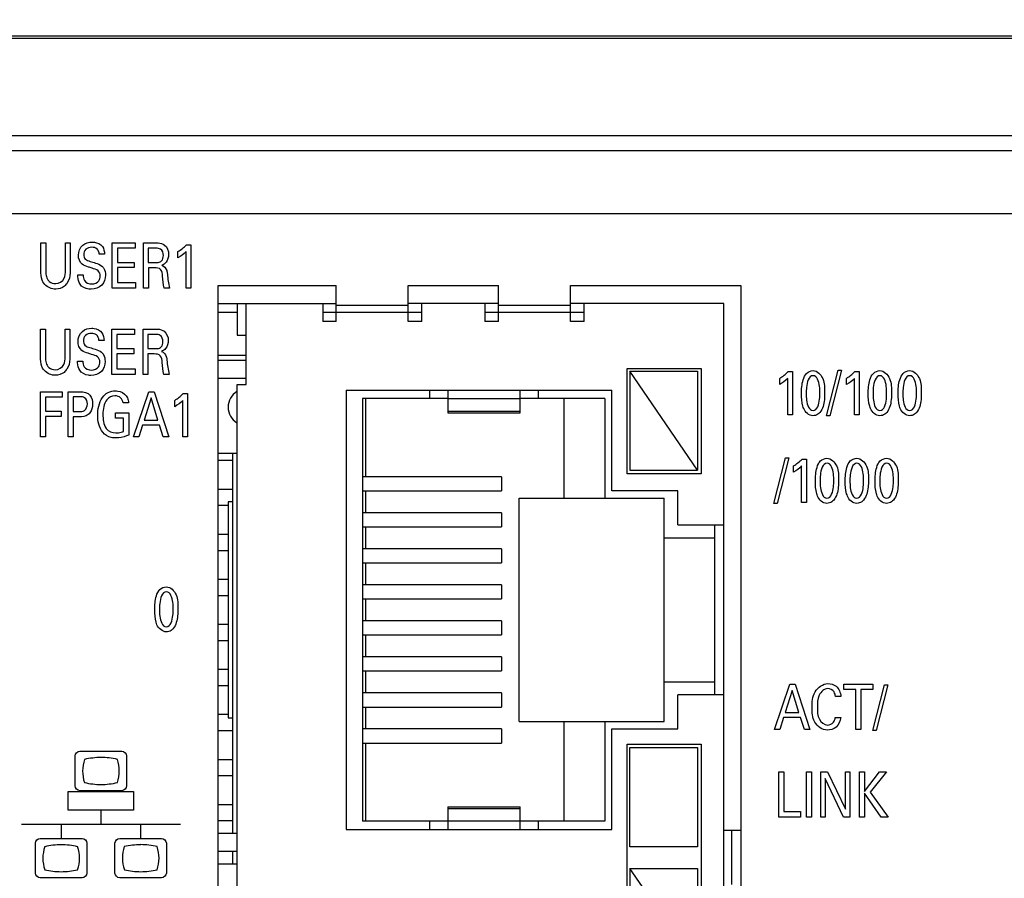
# Model space of a CAD drawing. Header units: inches. Extents: x 0 to 34, y 0 to 22.
# Tile 88 of 111: x 15.7 to 16.8, y 18.9 to 19.9. Entities that reach past the tile are written whole.
import ezdxf

# ---------------------------------------------------------------- set-up
doc = ezdxf.new("R2010")
doc.units = ezdxf.units.IN
doc.header["$LTSCALE"] = 1.87
doc.header["$MEASUREMENT"] = 0
doc.layers.get('0').update_dxf_attribs({"linetype": 'CONTINUOUS'})
doc.layers.add('ARTWORK', color=7, linetype='CONTINUOUS')
doc.layers.add('DETAIL', color=7, linetype='CONTINUOUS')
doc.styles.get("Standard").update_dxf_attribs({"font": 'txt', "width": 0.8})
doc.dimstyles.get("Standard").update_dxf_attribs({"dimtxt": 0.125, "dimasz": 0.18, "dimexe": 0.125, "dimexo": 0.0625, "dimgap": 0.09, "dimtad": 0, "dimtih": 1, "dimtoh": 1, "dimdec": 3, "dimzin": 4, "dimdsep": 46, "dimtxsty": 'STANDARD', "dimblk": '_FILLED', "dimblk1": '_FILLED', "dimblk2": '_FILLED', "dimcen": 0.09, "dimadec": 0, "dimazin": 0, "dimtol": 1, "dimtp": 0.01, "dimtm": 0.01, "dimtfac": 1, "dimtdec": 3, "dimtofl": 0, "dimtmove": 0, "dimatfit": 3, "dimldrblk": '_FILLED', "dimfxl": 1, "dimtolj": 1, "dimtzin": 4, "dimarcsym": 0})

# ---------------------------------------------------------------- blocks, each defined once
blk = doc.blocks.new('_FILLED')
at = {"color": 0, "linetype": 'BYBLOCK'}
blk.add_solid([(0, 0), (-1, 0.1736), (-1, -0.1736)], dxfattribs=at)

msp = doc.modelspace()

# ---------------------------------------------------------------- linework, layer by layer
at = {"color": 7, "linetype": 'CONTINUOUS'}
for p, q in [((14.8066, 19.8808), (17.6667, 19.8808)), ((14.8108, 19.8782), (17.6408, 19.8782)), ((14.8108, 19.7702), (17.6408, 19.7702)), ((16.0319, 19.5637), (16.0319, 19.6037)), ((16.1119, 19.5637), (16.1119, 19.6037)), ((16.2119, 19.5637), (16.2119, 19.6037)), ((16.2919, 19.5637), (16.2919, 19.6037)), ((15.9008, 19.5837), (16.0319, 19.5837)), ((15.9219, 19.5837), (15.9219, 19.5487)), ((15.9319, 19.4937), (15.9319, 19.5837)), ((16.0169, 19.5837), (16.0169, 19.5637)), ((16.1119, 19.5817), (16.0319, 19.5817)), ((16.2119, 19.5837), (16.1119, 19.5837)), ((16.1269, 19.5637), (16.1269, 19.5837)), ((16.1969, 19.5837), (16.1969, 19.5637)), ((16.2919, 19.5817), (16.2119, 19.5817)), ((16.4619, 19.5837), (16.2919, 19.5837)), ((16.3069, 19.5637), (16.3069, 19.5837)), ((16.4619, 18.3537), (16.4619, 19.5837)), ((15.9219, 19.5737), (15.9008, 19.5737)), ((16.1269, 19.5737), (16.0169, 19.5737)), ((16.3069, 19.5737), (16.1969, 19.5737)), ((16.0319, 19.5637), (16.0169, 19.5637)), ((16.1269, 19.5637), (16.1119, 19.5637)), ((16.2119, 19.5637), (16.1969, 19.5637)), ((16.3069, 19.5637), (16.2919, 19.5637)), ((15.9219, 19.5487), (15.9319, 19.5487)), ((15.9008, 19.5264), (15.9319, 19.5264)), ((15.9008, 19.5207), (15.9319, 19.5207)), ((16.3549, 19.3947), (16.3549, 19.5117)), ((16.3549, 19.5117), (16.4369, 19.5117)), ((16.3579, 19.5087), (16.3579, 19.3987)), ((16.4329, 19.3987), (16.3579, 19.5087)), ((16.3579, 19.5087), (16.4329, 19.5087)), ((16.4329, 19.5087), (16.4329, 19.3987)), ((16.4369, 19.5117), (16.4369, 19.3947)), ((15.9008, 19.5007), (15.9319, 19.5007)), ((15.9219, 18.4437), (15.9219, 19.4937)), ((15.9219, 19.4937), (15.9319, 19.4937)), ((16.0429, 19.4877), (16.0429, 18.9997)), ((16.0429, 19.4877), (16.3379, 19.4877)), ((16.1359, 19.4782), (16.1359, 19.4877)), ((16.1559, 19.4877), (16.1559, 19.4624)), ((16.2359, 19.4624), (16.2359, 19.4877)), ((16.2559, 19.4877), (16.2559, 19.4782)), ((16.3379, 19.3757), (16.3379, 19.4877)), ((16.0609, 19.4782), (16.0609, 19.0092)), ((16.1559, 19.4782), (16.0609, 19.4782)), ((16.0649, 19.3915), (16.0649, 19.4782)), ((16.2359, 19.4779), (16.1559, 19.4779)), ((16.3299, 19.4782), (16.2359, 19.4782)), ((16.2849, 19.3677), (16.2849, 19.4782)), ((16.3299, 19.4782), (16.3299, 19.3677)), ((16.1559, 19.4644), (16.2359, 19.4644)), ((16.1559, 19.4624), (16.2359, 19.4624)), ((15.9219, 19.4174), (15.9008, 19.4174)), ((15.9169, 19.4174), (15.9169, 18.9957)), ((15.9008, 19.4097), (15.9169, 19.4097)), ((16.4369, 19.3947), (16.3549, 19.3947)), ((16.3579, 19.3987), (16.4329, 19.3987)), ((16.2152, 19.3915), (16.0609, 19.3915)), ((16.2152, 19.3915), (16.2152, 19.3758)), ((15.9008, 19.3777), (15.9169, 19.3777)), ((16.0609, 19.3758), (16.2152, 19.3758)), ((16.0649, 19.3515), (16.0649, 19.3758)), ((16.4109, 19.3757), (16.3379, 19.3757)), ((16.4109, 19.3382), (16.4109, 19.3757)), ((15.9119, 19.3637), (15.9119, 19.1237)), ((15.9169, 19.3637), (15.9119, 19.3637)), ((16.2349, 19.1197), (16.2349, 19.3677)), ((16.2349, 19.3677), (16.3959, 19.3677)), ((16.3959, 19.1197), (16.3959, 19.3677)), ((15.9008, 19.3597), (15.9119, 19.3597)), ((16.2152, 19.3515), (16.0609, 19.3515)), ((16.2152, 19.3515), (16.2152, 19.3358)), ((16.0609, 19.3358), (16.2152, 19.3358)), ((16.0649, 19.3115), (16.0649, 19.3358)), ((16.4109, 19.3382), (16.4619, 19.3382)), ((16.4519, 19.1492), (16.4519, 19.3382)), ((15.9008, 19.3277), (15.9119, 19.3277)), ((16.3959, 19.3237), (16.4519, 19.3237)), ((15.9008, 19.3097), (15.9119, 19.3097)), ((16.2152, 19.3115), (16.0609, 19.3115)), ((16.2152, 19.3115), (16.2152, 19.2958)), ((16.0609, 19.2958), (16.2152, 19.2958)), ((16.0649, 19.2715), (16.0649, 19.2958)), ((15.9008, 19.2777), (15.9119, 19.2777)), ((16.2152, 19.2715), (16.0609, 19.2715)), ((16.2152, 19.2715), (16.2152, 19.2558)), ((15.9008, 19.2597), (15.9119, 19.2597)), ((16.0609, 19.2558), (16.2152, 19.2558)), ((16.0649, 19.2315), (16.0649, 19.2558)), ((16.2152, 19.2315), (16.0609, 19.2315)), ((16.2152, 19.2315), (16.2152, 19.2158)), ((15.9008, 19.2277), (15.9119, 19.2277)), ((15.9008, 19.2097), (15.9119, 19.2097)), ((16.0609, 19.2158), (16.2152, 19.2158)), ((16.0649, 19.1915), (16.0649, 19.2158)), ((16.2152, 19.1915), (16.0609, 19.1915)), ((16.2152, 19.1915), (16.2152, 19.1758)), ((15.9008, 19.1777), (15.9119, 19.1777)), ((16.0609, 19.1758), (16.2152, 19.1758)), ((16.0649, 19.1515), (16.0649, 19.1758)), ((15.9008, 19.1597), (15.9119, 19.1597)), ((16.3959, 19.1637), (16.4519, 19.1637)), ((16.2152, 19.1515), (16.0609, 19.1515)), ((16.2152, 19.1515), (16.2152, 19.1358)), ((16.4109, 19.1117), (16.4109, 19.1492)), ((16.4619, 19.1492), (16.4109, 19.1492)), ((16.0609, 19.1358), (16.2152, 19.1358)), ((16.0649, 19.1115), (16.0649, 19.1358)), ((15.9008, 19.1277), (15.9119, 19.1277)), ((15.9119, 19.1237), (15.9169, 19.1237)), ((16.2152, 19.1115), (16.0609, 19.1115)), ((16.2152, 19.1115), (16.2152, 19.0958)), ((16.2349, 19.1197), (16.3959, 19.1197)), ((16.2849, 19.0092), (16.2849, 19.1197)), ((16.3299, 19.1197), (16.3299, 19.0092)), ((16.3379, 18.9997), (16.3379, 19.1117)), ((16.3379, 19.1117), (16.4109, 19.1117)), ((15.9008, 19.1097), (15.9169, 19.1097)), ((16.0609, 19.0958), (16.2152, 19.0958)), ((16.0649, 19.0092), (16.0649, 19.0958)), ((16.3549, 18.8427), (16.3549, 19.0947)), ((16.3549, 19.0947), (16.4369, 19.0947)), ((16.3579, 18.9807), (16.3579, 19.0907)), ((16.3579, 19.0907), (16.4329, 19.0907)), ((16.4329, 19.0907), (16.4329, 18.9807)), ((16.4369, 19.0947), (16.4369, 18.8427)), ((15.9008, 19.0777), (15.9169, 19.0777)), ((15.9008, 19.0597), (15.9169, 19.0597)), ((15.9008, 19.0277), (15.9169, 19.0277)), ((16.1559, 19.0249), (16.1559, 18.9997)), ((16.1559, 19.0249), (16.2359, 19.0249)), ((16.2359, 18.9997), (16.2359, 19.0249)), ((16.2359, 19.0229), (16.1559, 19.0229)), ((15.9008, 19.0097), (15.9169, 19.0097)), ((16.1559, 19.0092), (16.0609, 19.0092)), ((16.1359, 18.9997), (16.1359, 19.0092)), ((16.1559, 19.0095), (16.2359, 19.0095)), ((16.3299, 19.0092), (16.2359, 19.0092)), ((16.2559, 19.0092), (16.2559, 18.9997)), ((15.9008, 18.9957), (15.9219, 18.9957)), ((16.0429, 18.9997), (16.3379, 18.9997)), ((16.4808, 18.9987), (16.4619, 18.9987)), ((16.4707, 18.9987), (16.4707, 18.9387)), ((16.4329, 18.9807), (16.3579, 18.9807)), ((15.9008, 18.9757), (15.9219, 18.9757)), ((15.9169, 18.9757), (15.9169, 18.9617)), ((15.9008, 18.9617), (15.9219, 18.9617)), ((16.3579, 18.9567), (16.3579, 18.8467)), ((16.4329, 18.8467), (16.3579, 18.9567)), ((16.3579, 18.9567), (16.4329, 18.9567)), ((16.4329, 18.9567), (16.4329, 18.8467))]:
    msp.add_line(p, q, dxfattribs=at)
at = {"color": 3, "linetype": 'CONTINUOUS'}
for p, q in [((14.5722, 19.7537), (17.6228, 19.7537)), ((14.5022, 19.6837), (17.6928, 19.6837)), ((15.9008, 18.3337), (15.9008, 19.6037)), ((15.9008, 19.6037), (16.0319, 19.6037)), ((16.1119, 19.6037), (16.2119, 19.6037)), ((16.2919, 19.6037), (16.4808, 19.6037)), ((16.4808, 19.6037), (16.4808, 18.3337))]:
    msp.add_line(p, q, dxfattribs=at)
at = {"color": 7, "linetype": 'CONTINUOUS'}
msp.add_arc((15.9319, 19.4687), 0.02, 120.3947, 239.6176, dxfattribs=at)
at = {"layer": 'ARTWORK', "color": 40, "linetype": 'CONTINUOUS'}
for p, q in [((15.7041, 19.6204), (15.7041, 19.651)), ((15.7041, 19.651), (15.7096, 19.651)), ((15.7096, 19.651), (15.7096, 19.6199)), ((15.7314, 19.6202), (15.7314, 19.651)), ((15.7314, 19.651), (15.7368, 19.651)), ((15.7368, 19.651), (15.7368, 19.62)), ((15.7834, 19.6008), (15.7834, 19.651)), ((15.7834, 19.651), (15.8086, 19.651)), ((15.8086, 19.651), (15.8086, 19.645)), ((15.8179, 19.6008), (15.8179, 19.651)), ((15.8179, 19.651), (15.8322, 19.651)), ((15.8656, 19.6489), (15.8706, 19.6489)), ((15.8706, 19.6489), (15.8706, 19.6008)), ((15.7748, 19.6384), (15.769, 19.6384)), ((15.789, 19.645), (15.789, 19.6294)), ((15.8086, 19.645), (15.789, 19.645)), ((15.8233, 19.6451), (15.8233, 19.6293)), ((15.8321, 19.6451), (15.8233, 19.6451)), ((15.8563, 19.6343), (15.8563, 19.6413)), ((15.8652, 19.6008), (15.8652, 19.6413)), ((15.789, 19.6294), (15.8076, 19.6294)), ((15.8076, 19.6294), (15.8076, 19.6236)), ((15.8233, 19.6293), (15.8321, 19.6293)), ((15.7453, 19.6154), (15.751, 19.6154)), ((15.789, 19.6236), (15.789, 19.6069)), ((15.8076, 19.6236), (15.789, 19.6236)), ((15.8234, 19.6234), (15.8234, 19.6008)), ((15.8304, 19.6234), (15.8234, 19.6234)), ((15.789, 19.6069), (15.809, 19.6069)), ((15.809, 19.6069), (15.809, 19.6008)), ((15.809, 19.6008), (15.7834, 19.6008)), ((15.8234, 19.6008), (15.8179, 19.6008)), ((15.847, 19.6008), (15.841, 19.6008)), ((15.8706, 19.6008), (15.8652, 19.6008)), ((15.7037, 19.5247), (15.7037, 19.5553)), ((15.7037, 19.5553), (15.7092, 19.5553)), ((15.7092, 19.5553), (15.7092, 19.5242)), ((15.731, 19.5245), (15.731, 19.5553)), ((15.731, 19.5553), (15.7364, 19.5553)), ((15.7364, 19.5553), (15.7364, 19.5243)), ((15.783, 19.5051), (15.783, 19.5553)), ((15.783, 19.5553), (15.8081, 19.5553)), ((15.7885, 19.5494), (15.7885, 19.5337)), ((15.8081, 19.5494), (15.7885, 19.5494)), ((15.8081, 19.5553), (15.8081, 19.5494)), ((15.8175, 19.5051), (15.8175, 19.5553)), ((15.8175, 19.5553), (15.8318, 19.5553)), ((15.8229, 19.5494), (15.8229, 19.5337)), ((15.8317, 19.5494), (15.8229, 19.5494)), ((15.7744, 19.5428), (15.7686, 19.5428)), ((15.7885, 19.5337), (15.8072, 19.5337)), ((15.7885, 19.5279), (15.7885, 19.5112)), ((15.8072, 19.5279), (15.7885, 19.5279)), ((15.8072, 19.5337), (15.8072, 19.5279)), ((15.8229, 19.5337), (15.8317, 19.5337)), ((15.823, 19.5277), (15.823, 19.5051)), ((15.83, 19.5277), (15.823, 19.5277)), ((15.7448, 19.5198), (15.7506, 19.5198)), ((15.8086, 19.5051), (15.783, 19.5051)), ((15.7885, 19.5112), (15.8086, 19.5112)), ((15.8086, 19.5112), (15.8086, 19.5051)), ((15.823, 19.5051), (15.8175, 19.5051)), ((15.8465, 19.5051), (15.8406, 19.5051)), ((16.5333, 19.5082), (16.5383, 19.5082)), ((16.5383, 19.5082), (16.5383, 19.4601)), ((16.5761, 19.459), (16.5891, 19.5096)), ((16.5927, 19.5096), (16.5798, 19.459)), ((16.5891, 19.5096), (16.5927, 19.5096)), ((16.6075, 19.5082), (16.6124, 19.5082)), ((16.6124, 19.5082), (16.6124, 19.4601)), ((16.524, 19.4937), (16.524, 19.5006)), ((16.5329, 19.4601), (16.5329, 19.5006)), ((16.5982, 19.4937), (16.5982, 19.5006)), ((16.6071, 19.4601), (16.6071, 19.5006)), ((15.7038, 19.4356), (15.7038, 19.4858)), ((15.7038, 19.4858), (15.7276, 19.4858)), ((15.7276, 19.4858), (15.7276, 19.4799)), ((15.7343, 19.4356), (15.7343, 19.4858)), ((15.7343, 19.4858), (15.7477, 19.4858)), ((15.8071, 19.4356), (15.8239, 19.4858)), ((15.8239, 19.4858), (15.8299, 19.4858)), ((15.8299, 19.4858), (15.8461, 19.4356)), ((15.8621, 19.4837), (15.867, 19.4837)), ((15.867, 19.4837), (15.867, 19.4356)), ((15.7094, 19.4799), (15.7094, 19.4643)), ((15.7276, 19.4799), (15.7094, 19.4799)), ((15.7398, 19.4802), (15.7398, 19.4638)), ((15.7476, 19.4802), (15.7398, 19.4802)), ((15.8014, 19.4733), (15.7954, 19.4733)), ((15.8267, 19.479), (15.8189, 19.4543)), ((15.834, 19.4543), (15.8267, 19.479)), ((15.8528, 19.4692), (15.8528, 19.4762)), ((15.8617, 19.4356), (15.8617, 19.4762)), ((15.7094, 19.4643), (15.7266, 19.4643)), ((15.7266, 19.4643), (15.7266, 19.4584)), ((15.7398, 19.4638), (15.7464, 19.4638)), ((15.7869, 19.4566), (15.7869, 19.4623)), ((15.7869, 19.4623), (15.8016, 19.4623)), ((15.8016, 19.4623), (15.8016, 19.4376)), ((15.7094, 19.4584), (15.7094, 19.4356)), ((15.7266, 19.4584), (15.7094, 19.4584)), ((15.7398, 19.458), (15.7398, 19.4356)), ((15.7463, 19.458), (15.7398, 19.458)), ((15.796, 19.4566), (15.7869, 19.4566)), ((15.796, 19.4417), (15.796, 19.4566)), ((15.8189, 19.4543), (15.834, 19.4543)), ((16.5383, 19.4601), (16.5329, 19.4601)), ((16.5798, 19.459), (16.5761, 19.459)), ((16.6124, 19.4601), (16.6071, 19.4601)), ((15.8171, 19.4487), (15.8128, 19.4356)), ((15.8357, 19.4487), (15.8171, 19.4487)), ((15.84, 19.4356), (15.8357, 19.4487)), ((15.7094, 19.4356), (15.7038, 19.4356)), ((15.7398, 19.4356), (15.7343, 19.4356)), ((15.8128, 19.4356), (15.8071, 19.4356)), ((15.8461, 19.4356), (15.84, 19.4356)), ((15.867, 19.4356), (15.8617, 19.4356)), ((16.5174, 19.3618), (16.5304, 19.4124)), ((16.534, 19.4124), (16.5211, 19.3618)), ((16.5304, 19.4124), (16.534, 19.4124)), ((16.5488, 19.411), (16.5537, 19.411)), ((16.5537, 19.411), (16.5537, 19.3629)), ((16.5394, 19.3964), (16.5394, 19.4034)), ((16.5484, 19.3629), (16.5484, 19.4034)), ((16.5537, 19.3629), (16.5484, 19.3629)), ((16.5211, 19.3618), (16.5174, 19.3618)), ((16.5184, 19.1109), (16.5353, 19.1611)), ((16.538, 19.1542), (16.5302, 19.1296)), ((16.5353, 19.1611), (16.5412, 19.1611)), ((16.5454, 19.1296), (16.538, 19.1542)), ((16.5412, 19.1611), (16.5574, 19.1109)), ((16.5951, 19.1552), (16.5951, 19.1611)), ((16.5951, 19.1611), (16.6275, 19.1611)), ((16.6085, 19.1552), (16.5951, 19.1552)), ((16.6085, 19.1109), (16.6085, 19.1552)), ((16.614, 19.1552), (16.614, 19.1109)), ((16.6275, 19.1552), (16.614, 19.1552)), ((16.6274, 19.1098), (16.6404, 19.1604)), ((16.6275, 19.1611), (16.6275, 19.1552)), ((16.644, 19.1604), (16.6311, 19.1098)), ((16.6404, 19.1604), (16.644, 19.1604)), ((16.5919, 19.1475), (16.5859, 19.1475)), ((16.5284, 19.124), (16.5241, 19.1109)), ((16.547, 19.124), (16.5284, 19.124)), ((16.5302, 19.1296), (16.5454, 19.1296)), ((16.5514, 19.1109), (16.547, 19.124)), ((16.5857, 19.1241), (16.5918, 19.1241)), ((16.5241, 19.1109), (16.5184, 19.1109)), ((16.5574, 19.1109), (16.5514, 19.1109)), ((16.614, 19.1109), (16.6085, 19.1109)), ((16.6311, 19.1098), (16.6274, 19.1098)), ((15.7421, 19.0482), (15.7421, 19.0815)), ((15.7474, 19.0868), (15.794, 19.0868)), ((15.7993, 19.0815), (15.7993, 19.0482)), ((16.523, 19.0137), (16.523, 19.0639)), ((16.523, 19.0639), (16.5285, 19.0639)), ((16.5285, 19.0639), (16.5285, 19.0198)), ((16.5537, 19.0137), (16.5537, 19.0639)), ((16.5537, 19.0639), (16.5592, 19.0639)), ((16.5592, 19.0639), (16.5592, 19.0137)), ((16.5695, 19.0137), (16.5695, 19.0639)), ((16.5695, 19.0639), (16.5772, 19.0639)), ((16.5745, 19.0563), (16.5745, 19.0137)), ((16.5949, 19.0137), (16.5745, 19.0563)), ((16.5772, 19.0639), (16.5969, 19.0223)), ((16.5969, 19.0223), (16.5969, 19.0639)), ((16.5969, 19.0639), (16.602, 19.0639)), ((16.602, 19.0639), (16.602, 19.0137)), ((16.6126, 19.0137), (16.6126, 19.0639)), ((16.6126, 19.0639), (16.6181, 19.0639)), ((16.6181, 19.0419), (16.6348, 19.0639)), ((16.6181, 19.0639), (16.6181, 19.0419)), ((16.6424, 19.0639), (16.6245, 19.0414)), ((16.6348, 19.0639), (16.6424, 19.0639)), ((15.7344, 19.0212), (15.7344, 19.0419)), ((15.7344, 19.0419), (15.807, 19.0419)), ((15.794, 19.0429), (15.7474, 19.0429)), ((15.807, 19.0419), (15.807, 19.0212)), ((16.6181, 19.0403), (16.6181, 19.0137)), ((16.6366, 19.0137), (16.6181, 19.0403)), ((16.6245, 19.0414), (16.6444, 19.0137)), ((15.807, 19.0212), (15.7344, 19.0212)), ((15.7707, 19.0212), (15.7707, 19.0056)), ((16.5472, 19.0137), (16.523, 19.0137)), ((16.5285, 19.0198), (16.5472, 19.0198)), ((16.5472, 19.0198), (16.5472, 19.0137)), ((16.5592, 19.0137), (16.5537, 19.0137)), ((16.5745, 19.0137), (16.5695, 19.0137)), ((16.602, 19.0137), (16.5949, 19.0137)), ((16.6181, 19.0137), (16.6126, 19.0137)), ((16.6444, 19.0137), (16.6366, 19.0137)), ((15.6825, 19.0056), (15.859, 19.0056)), ((15.7266, 19.0056), (15.7266, 18.99)), ((15.8148, 19.0056), (15.8148, 18.99)), ((15.6981, 18.9514), (15.6981, 18.9848)), ((15.7034, 18.99), (15.7499, 18.99)), ((15.7552, 18.9848), (15.7552, 18.9514)), ((15.7863, 18.9514), (15.7863, 18.9848)), ((15.7916, 18.99), (15.8381, 18.99)), ((15.8434, 18.9848), (15.8434, 18.9514)), ((15.7499, 18.9462), (15.7034, 18.9462)), ((15.8381, 18.9462), (15.7916, 18.9462))]:
    msp.add_line(p, q, dxfattribs=at)
for centre, radius, start, end in [((15.7708, 19.0001), 0.0797, 76.7665, 89.9857), ((15.7516, 19.0647), 0.0396, 0.0702, 19.0547), ((15.7902, 19.0648), 0.0398, 180.0712, 198.8936), ((15.7709, 19.1283), 0.0785, 256.4931, 269.9441), ((15.7708, 19.1278), 0.078, 270.0356, 283.5466), ((15.7267, 18.9047), 0.0782, 89.9768, 103.4423), ((15.7267, 18.9044), 0.0785, 76.5853, 90.0239), ((15.8347, 18.968), 0.0401, 161.3035, 179.9351), ((15.8149, 18.9035), 0.0794, 90.0055, 103.2513), ((15.815, 18.905), 0.078, 76.5371, 90.0326), ((15.815, 19.031), 0.078, 269.9674, 283.4629)]:
    msp.add_arc(centre, radius, start, end, dxfattribs=at)
for points, knots in [([(15.7458, 19.6373), (15.7458, 19.6413), (15.7491, 19.6497), (15.7574, 19.6519), (15.7611, 19.6519)], [0, 0, 0, 0, 0.524091, 1, 1, 1, 1]), ([(15.7606, 19.6461), (15.7583, 19.6461), (15.7534, 19.6449), (15.7517, 19.6401), (15.7517, 19.638)], [0, 0, 0, 0, 0.518385, 1, 1, 1, 1]), ([(15.769, 19.6384), (15.7689, 19.6407), (15.7672, 19.6454), (15.7625, 19.6461), (15.7606, 19.6461)], [0, 0, 0, 0, 0.540021, 1, 1, 1, 1]), ([(15.7611, 19.6519), (15.7619, 19.6519), (15.766, 19.6517), (15.7704, 19.6497), (15.7724, 19.647)], [0, 0, 0, 0, 0.195209, 1, 1, 1, 1]), ([(15.8322, 19.651), (15.8329, 19.651), (15.836, 19.6509), (15.8395, 19.6502), (15.8415, 19.6486)], [0, 0, 0, 0, 0.197684, 1, 1, 1, 1]), ([(15.7517, 19.638), (15.7517, 19.6362), (15.753, 19.6322), (15.757, 19.6311), (15.7589, 19.6305)], [0, 0, 0, 0, 0.460871, 1, 1, 1, 1]), ([(15.8401, 19.637), (15.8401, 19.6396), (15.8384, 19.6447), (15.8337, 19.6451), (15.8321, 19.6451)], [0, 0, 0, 0, 0.612098, 1, 1, 1, 1]), ([(15.8374, 19.6304), (15.8376, 19.6306), (15.8394, 19.6323), (15.8401, 19.6349), (15.8401, 19.637)], [0, 0, 0, 0, 0.139856, 1, 1, 1, 1]), ([(15.7609, 19.6229), (15.7595, 19.6234), (15.7558, 19.6245), (15.7519, 19.6258), (15.75, 19.6274)], [0, 0, 0, 0, 0.354428, 1, 1, 1, 1]), ([(15.7589, 19.6305), (15.7608, 19.6299), (15.7652, 19.6285), (15.7698, 19.6269), (15.7718, 19.6252)], [0, 0, 0, 0, 0.429256, 1, 1, 1, 1]), ([(15.7718, 19.6252), (15.7727, 19.6245), (15.7752, 19.6217), (15.7759, 19.6178), (15.7759, 19.6152)], [0, 0, 0, 0, 0.305676, 1, 1, 1, 1]), ([(15.8321, 19.6293), (15.8324, 19.6293), (15.8342, 19.6294), (15.8361, 19.6295), (15.8374, 19.6304)], [0, 0, 0, 0, 0.161104, 1, 1, 1, 1]), ([(15.8384, 19.6262), (15.8408, 19.6254), (15.844, 19.6219), (15.8443, 19.6179), (15.8445, 19.6165)], [0, 0, 0, 0, 0.662016, 1, 1, 1, 1]), ([(15.7064, 19.6077), (15.7061, 19.6083), (15.7042, 19.6122), (15.7041, 19.6167), (15.7041, 19.6204)], [0, 0, 0, 0, 0.158797, 1, 1, 1, 1]), ([(15.7096, 19.6199), (15.7096, 19.6187), (15.7097, 19.6157), (15.7105, 19.6125), (15.7114, 19.6108)], [0, 0, 0, 0, 0.374366, 1, 1, 1, 1]), ([(15.7206, 19.6059), (15.7243, 19.6059), (15.7314, 19.6103), (15.7314, 19.6173), (15.7314, 19.6202)], [0, 0, 0, 0, 0.563687, 1, 1, 1, 1]), ([(15.7368, 19.62), (15.7368, 19.6192), (15.7367, 19.6146), (15.7356, 19.6098), (15.7335, 19.6067)], [0, 0, 0, 0, 0.182891, 1, 1, 1, 1]), ([(15.7476, 19.6053), (15.7461, 19.6077), (15.7453, 19.6113), (15.7453, 19.6147), (15.7453, 19.6154)], [0, 0, 0, 0, 0.799793, 1, 1, 1, 1]), ([(15.751, 19.6154), (15.7511, 19.6133), (15.7515, 19.6076), (15.7577, 19.6055), (15.7607, 19.6055)], [0, 0, 0, 0, 0.416087, 1, 1, 1, 1]), ([(15.7759, 19.6152), (15.7759, 19.6113), (15.7732, 19.6024), (15.7642, 19.5996), (15.76, 19.5996)], [0, 0, 0, 0, 0.485275, 1, 1, 1, 1]), ([(15.7607, 19.6055), (15.7636, 19.6055), (15.7689, 19.6075), (15.7701, 19.6126), (15.7701, 19.6145)], [0, 0, 0, 0, 0.603241, 1, 1, 1, 1]), ([(15.7701, 19.6145), (15.7701, 19.6165), (15.768, 19.6214), (15.7632, 19.6222), (15.7609, 19.6229)], [0, 0, 0, 0, 0.461443, 1, 1, 1, 1]), ([(15.8392, 19.614), (15.839, 19.6166), (15.8386, 19.6226), (15.8327, 19.6234), (15.8304, 19.6234)], [0, 0, 0, 0, 0.526643, 1, 1, 1, 1]), ([(15.7206, 19.5997), (15.7195, 19.5997), (15.714, 19.6002), (15.7086, 19.6038), (15.7064, 19.6077)], [0, 0, 0, 0, 0.198458, 1, 1, 1, 1]), ([(15.7114, 19.6108), (15.712, 19.6099), (15.7142, 19.607), (15.7181, 19.6059), (15.7206, 19.6059)], [0, 0, 0, 0, 0.305761, 1, 1, 1, 1]), ([(15.7335, 19.6067), (15.7326, 19.6053), (15.7293, 19.6014), (15.724, 19.5997), (15.7206, 19.5997)], [0, 0, 0, 0, 0.326374, 1, 1, 1, 1]), ([(15.76, 19.5996), (15.7591, 19.5996), (15.7545, 19.5998), (15.7495, 19.6021), (15.7476, 19.6053)], [0, 0, 0, 0, 0.200628, 1, 1, 1, 1]), ([(15.7454, 19.5416), (15.7454, 19.5456), (15.7486, 19.5541), (15.757, 19.5563), (15.7607, 19.5563)], [0, 0, 0, 0, 0.524069, 1, 1, 1, 1]), ([(15.7602, 19.5504), (15.7579, 19.5504), (15.7529, 19.5493), (15.7513, 19.5444), (15.7513, 19.5423)], [0, 0, 0, 0, 0.518414, 1, 1, 1, 1]), ([(15.7686, 19.5428), (15.7685, 19.545), (15.7667, 19.5497), (15.7621, 19.5504), (15.7602, 19.5504)], [0, 0, 0, 0, 0.540021, 1, 1, 1, 1]), ([(15.7607, 19.5563), (15.7615, 19.5563), (15.7656, 19.556), (15.7699, 19.554), (15.7719, 19.5513)], [0, 0, 0, 0, 0.195202, 1, 1, 1, 1]), ([(15.8396, 19.5413), (15.8396, 19.5439), (15.838, 19.549), (15.8333, 19.5494), (15.8317, 19.5494)], [0, 0, 0, 0, 0.612153, 1, 1, 1, 1]), ([(15.8318, 19.5553), (15.8324, 19.5553), (15.8356, 19.5553), (15.839, 19.5545), (15.841, 19.5529)], [0, 0, 0, 0, 0.197629, 1, 1, 1, 1]), ([(15.7513, 19.5423), (15.7513, 19.5406), (15.7526, 19.5365), (15.7566, 19.5354), (15.7585, 19.5348)], [0, 0, 0, 0, 0.460895, 1, 1, 1, 1]), ([(15.8369, 19.5348), (15.8372, 19.535), (15.839, 19.5366), (15.8396, 19.5392), (15.8396, 19.5413)], [0, 0, 0, 0, 0.139933, 1, 1, 1, 1]), ([(15.7604, 19.5273), (15.7591, 19.5277), (15.7554, 19.5288), (15.7515, 19.5301), (15.7495, 19.5317)], [0, 0, 0, 0, 0.354383, 1, 1, 1, 1]), ([(15.7585, 19.5348), (15.7604, 19.5342), (15.7648, 19.5328), (15.7694, 19.5313), (15.7714, 19.5296)], [0, 0, 0, 0, 0.429293, 1, 1, 1, 1]), ([(15.7696, 19.5188), (15.7696, 19.5209), (15.7676, 19.5257), (15.7627, 19.5265), (15.7604, 19.5273)], [0, 0, 0, 0, 0.4614, 1, 1, 1, 1]), ([(15.7714, 19.5296), (15.7723, 19.5288), (15.7747, 19.526), (15.7754, 19.5221), (15.7754, 19.5195)], [0, 0, 0, 0, 0.305676, 1, 1, 1, 1]), ([(15.8388, 19.5184), (15.8385, 19.5209), (15.8382, 19.5269), (15.8323, 19.5277), (15.83, 19.5277)], [0, 0, 0, 0, 0.526684, 1, 1, 1, 1]), ([(15.8317, 19.5337), (15.8319, 19.5337), (15.8337, 19.5337), (15.8357, 19.5339), (15.8369, 19.5348)], [0, 0, 0, 0, 0.161006, 1, 1, 1, 1]), ([(15.8379, 19.5305), (15.8404, 19.5297), (15.8436, 19.5262), (15.8439, 19.5222), (15.844, 19.5209)], [0, 0, 0, 0, 0.662035, 1, 1, 1, 1]), ([(15.706, 19.512), (15.7057, 19.5126), (15.7038, 19.5166), (15.7037, 19.5211), (15.7037, 19.5247)], [0, 0, 0, 0, 0.158838, 1, 1, 1, 1]), ([(15.7092, 19.5242), (15.7092, 19.5231), (15.7093, 19.52), (15.71, 19.5168), (15.711, 19.5152)], [0, 0, 0, 0, 0.374351, 1, 1, 1, 1]), ([(15.711, 19.5152), (15.7116, 19.5142), (15.7138, 19.5114), (15.7177, 19.5102), (15.7202, 19.5102)], [0, 0, 0, 0, 0.305744, 1, 1, 1, 1]), ([(15.7202, 19.5102), (15.7239, 19.5102), (15.731, 19.5146), (15.731, 19.5216), (15.731, 19.5245)], [0, 0, 0, 0, 0.563708, 1, 1, 1, 1]), ([(15.7364, 19.5243), (15.7364, 19.5235), (15.7363, 19.5189), (15.7351, 19.5142), (15.7331, 19.511)], [0, 0, 0, 0, 0.182922, 1, 1, 1, 1]), ([(15.7472, 19.5096), (15.7457, 19.512), (15.7449, 19.5156), (15.7448, 19.5191), (15.7448, 19.5198)], [0, 0, 0, 0, 0.799813, 1, 1, 1, 1]), ([(15.7506, 19.5198), (15.7507, 19.5176), (15.7511, 19.5119), (15.7573, 19.5098), (15.7603, 19.5098)], [0, 0, 0, 0, 0.416069, 1, 1, 1, 1]), ([(15.7754, 19.5195), (15.7754, 19.5156), (15.7728, 19.5067), (15.7638, 19.5039), (15.7596, 19.5039)], [0, 0, 0, 0, 0.485288, 1, 1, 1, 1]), ([(15.7603, 19.5098), (15.7631, 19.5098), (15.7685, 19.5118), (15.7696, 19.5169), (15.7696, 19.5188)], [0, 0, 0, 0, 0.603214, 1, 1, 1, 1]), ([(15.7202, 19.504), (15.7191, 19.504), (15.7135, 19.5045), (15.7082, 19.5082), (15.706, 19.512)], [0, 0, 0, 0, 0.198413, 1, 1, 1, 1]), ([(15.7331, 19.511), (15.7322, 19.5096), (15.7289, 19.5057), (15.7236, 19.504), (15.7202, 19.504)], [0, 0, 0, 0, 0.326357, 1, 1, 1, 1]), ([(15.7596, 19.5039), (15.7587, 19.5039), (15.7541, 19.5041), (15.7491, 19.5065), (15.7472, 19.5096)], [0, 0, 0, 0, 0.20069, 1, 1, 1, 1]), ([(16.5482, 19.4836), (16.5482, 19.4888), (16.5487, 19.4967), (16.553, 19.5068), (16.5585, 19.5092), (16.561, 19.5092)], [0, 0, 0, 0, 0.495581, 0.752981, 1, 1, 1, 1]), ([(16.561, 19.5092), (16.5657, 19.5092), (16.5743, 19.4999), (16.5739, 19.49), (16.5739, 19.4847)], [0, 0, 0, 0, 0.468937, 1, 1, 1, 1]), ([(16.6223, 19.4836), (16.6223, 19.4888), (16.6229, 19.4967), (16.6271, 19.5068), (16.6326, 19.5092), (16.6352, 19.5092)], [0, 0, 0, 0, 0.495632, 0.753052, 1, 1, 1, 1]), ([(16.6352, 19.5092), (16.6399, 19.5092), (16.6485, 19.4999), (16.6481, 19.49), (16.6481, 19.4847)], [0, 0, 0, 0, 0.468937, 1, 1, 1, 1]), ([(16.6554, 19.4836), (16.6554, 19.4888), (16.656, 19.4967), (16.6602, 19.5068), (16.6657, 19.5092), (16.6683, 19.5092)], [0, 0, 0, 0, 0.495626, 0.753049, 1, 1, 1, 1]), ([(16.6683, 19.5092), (16.673, 19.5092), (16.6816, 19.4999), (16.6812, 19.49), (16.6812, 19.4847)], [0, 0, 0, 0, 0.468937, 1, 1, 1, 1]), ([(16.5611, 19.5036), (16.5561, 19.5036), (16.5535, 19.4927), (16.5535, 19.4862), (16.5535, 19.4839)], [0, 0, 0, 0, 0.689484, 1, 1, 1, 1]), ([(16.5685, 19.4841), (16.5685, 19.4867), (16.5687, 19.4931), (16.5656, 19.5036), (16.5611, 19.5036)], [0, 0, 0, 0, 0.368097, 1, 1, 1, 1]), ([(16.6353, 19.5036), (16.6303, 19.5036), (16.6276, 19.4927), (16.6277, 19.4862), (16.6277, 19.4839)], [0, 0, 0, 0, 0.689484, 1, 1, 1, 1]), ([(16.6427, 19.4841), (16.6427, 19.4867), (16.6428, 19.4931), (16.6398, 19.5036), (16.6353, 19.5036)], [0, 0, 0, 0, 0.368097, 1, 1, 1, 1]), ([(16.6684, 19.5036), (16.6634, 19.5036), (16.6607, 19.4927), (16.6608, 19.4862), (16.6608, 19.4839)], [0, 0, 0, 0, 0.689484, 1, 1, 1, 1]), ([(16.6758, 19.4841), (16.6758, 19.4867), (16.6759, 19.4931), (16.6729, 19.5036), (16.6684, 19.5036)], [0, 0, 0, 0, 0.368097, 1, 1, 1, 1]), ([(15.7672, 19.4599), (15.7672, 19.4615), (15.7676, 19.4698), (15.7706, 19.4788), (15.7758, 19.4831)], [0, 0, 0, 0, 0.193713, 1, 1, 1, 1]), ([(15.7758, 19.4831), (15.7767, 19.4839), (15.7801, 19.486), (15.7842, 19.4867), (15.7869, 19.4867)], [0, 0, 0, 0, 0.310536, 1, 1, 1, 1]), ([(15.7869, 19.4867), (15.7878, 19.4867), (15.7922, 19.4865), (15.7966, 19.4841), (15.7988, 19.4813)], [0, 0, 0, 0, 0.200512, 1, 1, 1, 1]), ([(16.5507, 19.4671), (16.5503, 19.468), (16.5485, 19.4733), (16.5482, 19.479), (16.5482, 19.4836)], [0, 0, 0, 0, 0.171455, 1, 1, 1, 1]), ([(16.5535, 19.4839), (16.5535, 19.4814), (16.5534, 19.4751), (16.5565, 19.4649), (16.561, 19.4649)], [0, 0, 0, 0, 0.355713, 1, 1, 1, 1]), ([(16.561, 19.4649), (16.5658, 19.4649), (16.5685, 19.4755), (16.5685, 19.4819), (16.5685, 19.4841)], [0, 0, 0, 0, 0.685983, 1, 1, 1, 1]), ([(16.5739, 19.4847), (16.5739, 19.4821), (16.5737, 19.4747), (16.5719, 19.4666), (16.5686, 19.4628)], [0, 0, 0, 0, 0.33683, 1, 1, 1, 1]), ([(16.6248, 19.4671), (16.6245, 19.468), (16.6227, 19.4733), (16.6223, 19.479), (16.6223, 19.4836)], [0, 0, 0, 0, 0.171453, 1, 1, 1, 1]), ([(16.6277, 19.4839), (16.6277, 19.4814), (16.6276, 19.4751), (16.6306, 19.4649), (16.6352, 19.4649)], [0, 0, 0, 0, 0.355715, 1, 1, 1, 1]), ([(16.6352, 19.4649), (16.64, 19.4649), (16.6427, 19.4755), (16.6427, 19.4819), (16.6427, 19.4841)], [0, 0, 0, 0, 0.685985, 1, 1, 1, 1]), ([(16.6481, 19.4847), (16.6481, 19.4821), (16.6479, 19.4747), (16.646, 19.4666), (16.6428, 19.4628)], [0, 0, 0, 0, 0.33683, 1, 1, 1, 1]), ([(16.6579, 19.4671), (16.6576, 19.468), (16.6558, 19.4733), (16.6554, 19.479), (16.6554, 19.4836)], [0, 0, 0, 0, 0.171455, 1, 1, 1, 1]), ([(16.6608, 19.4839), (16.6608, 19.4814), (16.6607, 19.4751), (16.6637, 19.4649), (16.6683, 19.4649)], [0, 0, 0, 0, 0.355715, 1, 1, 1, 1]), ([(16.6683, 19.4649), (16.6731, 19.4649), (16.6758, 19.4755), (16.6758, 19.4819), (16.6758, 19.4841)], [0, 0, 0, 0, 0.685985, 1, 1, 1, 1]), ([(16.6812, 19.4847), (16.6812, 19.4821), (16.681, 19.4747), (16.6791, 19.4666), (16.6759, 19.4628)], [0, 0, 0, 0, 0.33683, 1, 1, 1, 1]), ([(15.7464, 19.4638), (15.7485, 19.4638), (15.7538, 19.464), (15.7557, 19.4697), (15.7557, 19.4723)], [0, 0, 0, 0, 0.432468, 1, 1, 1, 1]), ([(15.7557, 19.4723), (15.7557, 19.4748), (15.7541, 19.48), (15.7493, 19.4802), (15.7476, 19.4802)], [0, 0, 0, 0, 0.588904, 1, 1, 1, 1]), ([(15.7954, 19.4733), (15.7951, 19.4754), (15.7933, 19.4799), (15.7886, 19.4812), (15.7863, 19.4812)], [0, 0, 0, 0, 0.484328, 1, 1, 1, 1]), ([(15.7988, 19.4813), (15.7993, 19.4806), (15.8008, 19.4782), (15.8013, 19.4753), (15.8014, 19.4733)], [0, 0, 0, 0, 0.315453, 1, 1, 1, 1]), ([(15.7584, 19.4623), (15.7579, 19.4616), (15.7548, 19.4584), (15.7499, 19.458), (15.7463, 19.458)], [0, 0, 0, 0, 0.191081, 1, 1, 1, 1]), ([(16.5686, 19.4628), (16.568, 19.4621), (16.5659, 19.4601), (16.5629, 19.4591), (16.5609, 19.4591)], [0, 0, 0, 0, 0.328395, 1, 1, 1, 1]), ([(16.6428, 19.4628), (16.6422, 19.4621), (16.64, 19.4601), (16.637, 19.4591), (16.6351, 19.4591)], [0, 0, 0, 0, 0.328395, 1, 1, 1, 1]), ([(16.6759, 19.4628), (16.6753, 19.4621), (16.6731, 19.4601), (16.6702, 19.4591), (16.6682, 19.4591)], [0, 0, 0, 0, 0.328395, 1, 1, 1, 1]), ([(15.7873, 19.4345), (15.7856, 19.4345), (15.7803, 19.4349), (15.7751, 19.4379), (15.7728, 19.4408)], [0, 0, 0, 0, 0.309716, 1, 1, 1, 1]), ([(15.7873, 19.4401), (15.7884, 19.4401), (15.7913, 19.4402), (15.7942, 19.441), (15.796, 19.4417)], [0, 0, 0, 0, 0.349266, 1, 1, 1, 1]), ([(15.8016, 19.4376), (15.8008, 19.4373), (15.7963, 19.4355), (15.7914, 19.4345), (15.7873, 19.4345)], [0, 0, 0, 0, 0.165584, 1, 1, 1, 1]), ([(16.5636, 19.3864), (16.5636, 19.3916), (16.5641, 19.3995), (16.5684, 19.4095), (16.5739, 19.4119), (16.5765, 19.4119)], [0, 0, 0, 0, 0.495581, 0.752981, 1, 1, 1, 1]), ([(16.5766, 19.4064), (16.5716, 19.4064), (16.5689, 19.3955), (16.5689, 19.3889), (16.5689, 19.3867)], [0, 0, 0, 0, 0.689484, 1, 1, 1, 1]), ([(16.5765, 19.4119), (16.5811, 19.4119), (16.5898, 19.4027), (16.5894, 19.3927), (16.5894, 19.3875)], [0, 0, 0, 0, 0.468937, 1, 1, 1, 1]), ([(16.584, 19.3868), (16.584, 19.3895), (16.5841, 19.3959), (16.5811, 19.4064), (16.5766, 19.4064)], [0, 0, 0, 0, 0.368097, 1, 1, 1, 1]), ([(16.5967, 19.3864), (16.5967, 19.3916), (16.5972, 19.3995), (16.6015, 19.4095), (16.607, 19.4119), (16.6096, 19.4119)], [0, 0, 0, 0, 0.495581, 0.752981, 1, 1, 1, 1]), ([(16.6097, 19.4064), (16.6047, 19.4064), (16.602, 19.3955), (16.602, 19.3889), (16.602, 19.3867)], [0, 0, 0, 0, 0.689484, 1, 1, 1, 1]), ([(16.6096, 19.4119), (16.6142, 19.4119), (16.6229, 19.4027), (16.6225, 19.3927), (16.6225, 19.3875)], [0, 0, 0, 0, 0.468937, 1, 1, 1, 1]), ([(16.6171, 19.3868), (16.6171, 19.3895), (16.6172, 19.3959), (16.6142, 19.4064), (16.6097, 19.4064)], [0, 0, 0, 0, 0.368097, 1, 1, 1, 1]), ([(16.6298, 19.3864), (16.6298, 19.3916), (16.6304, 19.3995), (16.6346, 19.4095), (16.6401, 19.4119), (16.6427, 19.4119)], [0, 0, 0, 0, 0.495596, 0.752997, 1, 1, 1, 1]), ([(16.6428, 19.4064), (16.6378, 19.4064), (16.6351, 19.3955), (16.6352, 19.3889), (16.6352, 19.3867)], [0, 0, 0, 0, 0.689475, 1, 1, 1, 1]), ([(16.6427, 19.4119), (16.6474, 19.4119), (16.656, 19.4027), (16.6556, 19.3927), (16.6556, 19.3875)], [0, 0, 0, 0, 0.468954, 1, 1, 1, 1]), ([(16.6502, 19.3868), (16.6502, 19.3895), (16.6503, 19.3959), (16.6473, 19.4064), (16.6428, 19.4064)], [0, 0, 0, 0, 0.368085, 1, 1, 1, 1]), ([(16.5661, 19.3699), (16.5658, 19.3708), (16.564, 19.3761), (16.5636, 19.3817), (16.5636, 19.3864)], [0, 0, 0, 0, 0.171455, 1, 1, 1, 1]), ([(16.5689, 19.3867), (16.5689, 19.3842), (16.5689, 19.3779), (16.5719, 19.3677), (16.5764, 19.3677)], [0, 0, 0, 0, 0.355713, 1, 1, 1, 1]), ([(16.5764, 19.3677), (16.5813, 19.3677), (16.584, 19.3783), (16.584, 19.3846), (16.584, 19.3868)], [0, 0, 0, 0, 0.685983, 1, 1, 1, 1]), ([(16.5894, 19.3875), (16.5894, 19.3849), (16.5891, 19.3774), (16.5873, 19.3694), (16.584, 19.3656)], [0, 0, 0, 0, 0.33683, 1, 1, 1, 1]), ([(16.5992, 19.3699), (16.5989, 19.3708), (16.5971, 19.3761), (16.5967, 19.3817), (16.5967, 19.3864)], [0, 0, 0, 0, 0.171455, 1, 1, 1, 1]), ([(16.602, 19.3867), (16.602, 19.3842), (16.602, 19.3779), (16.605, 19.3677), (16.6095, 19.3677)], [0, 0, 0, 0, 0.355725, 1, 1, 1, 1]), ([(16.6095, 19.3677), (16.6144, 19.3677), (16.6171, 19.3783), (16.6171, 19.3846), (16.6171, 19.3868)], [0, 0, 0, 0, 0.685993, 1, 1, 1, 1]), ([(16.6225, 19.3875), (16.6225, 19.3849), (16.6222, 19.3774), (16.6204, 19.3694), (16.6172, 19.3656)], [0, 0, 0, 0, 0.33683, 1, 1, 1, 1]), ([(16.6323, 19.3699), (16.632, 19.3708), (16.6302, 19.3761), (16.6298, 19.3817), (16.6298, 19.3864)], [0, 0, 0, 0, 0.171455, 1, 1, 1, 1]), ([(16.6352, 19.3867), (16.6352, 19.3842), (16.6351, 19.3779), (16.6381, 19.3677), (16.6427, 19.3677)], [0, 0, 0, 0, 0.355725, 1, 1, 1, 1]), ([(16.6427, 19.3677), (16.6475, 19.3677), (16.6502, 19.3783), (16.6502, 19.3846), (16.6502, 19.3868)], [0, 0, 0, 0, 0.685993, 1, 1, 1, 1]), ([(16.6556, 19.3875), (16.6556, 19.3849), (16.6554, 19.3774), (16.6535, 19.3694), (16.6503, 19.3656)], [0, 0, 0, 0, 0.33683, 1, 1, 1, 1]), ([(16.584, 19.3656), (16.5834, 19.3649), (16.5813, 19.3629), (16.5783, 19.3619), (16.5764, 19.3619)], [0, 0, 0, 0, 0.328395, 1, 1, 1, 1]), ([(16.6172, 19.3656), (16.6165, 19.3649), (16.6144, 19.3629), (16.6114, 19.3619), (16.6095, 19.3619)], [0, 0, 0, 0, 0.328395, 1, 1, 1, 1]), ([(16.6503, 19.3656), (16.6496, 19.3649), (16.6475, 19.3629), (16.6445, 19.3619), (16.6426, 19.3619)], [0, 0, 0, 0, 0.328347, 1, 1, 1, 1]), ([(15.8305, 19.2436), (15.8305, 19.2488), (15.831, 19.2568), (15.8353, 19.2668), (15.8408, 19.2692), (15.8434, 19.2692)], [0, 0, 0, 0, 0.495581, 0.752981, 1, 1, 1, 1]), ([(15.8435, 19.2637), (15.8385, 19.2637), (15.8358, 19.2528), (15.8358, 19.2462), (15.8358, 19.244)], [0, 0, 0, 0, 0.689484, 1, 1, 1, 1]), ([(15.8434, 19.2692), (15.848, 19.2692), (15.8567, 19.26), (15.8563, 19.25), (15.8563, 19.2448)], [0, 0, 0, 0, 0.468937, 1, 1, 1, 1]), ([(15.8509, 19.2441), (15.8509, 19.2468), (15.851, 19.2532), (15.848, 19.2637), (15.8435, 19.2637)], [0, 0, 0, 0, 0.368097, 1, 1, 1, 1]), ([(15.833, 19.2272), (15.8327, 19.2281), (15.8309, 19.2333), (15.8305, 19.239), (15.8305, 19.2436)], [0, 0, 0, 0, 0.171455, 1, 1, 1, 1]), ([(15.8358, 19.244), (15.8358, 19.2415), (15.8358, 19.2352), (15.8388, 19.2249), (15.8433, 19.2249)], [0, 0, 0, 0, 0.355725, 1, 1, 1, 1]), ([(15.8433, 19.2249), (15.8482, 19.2249), (15.8509, 19.2355), (15.8509, 19.2419), (15.8509, 19.2441)], [0, 0, 0, 0, 0.68602, 1, 1, 1, 1]), ([(15.8563, 19.2448), (15.8563, 19.2422), (15.856, 19.2347), (15.8542, 19.2267), (15.851, 19.2229)], [0, 0, 0, 0, 0.33683, 1, 1, 1, 1]), ([(15.851, 19.2229), (15.8503, 19.2221), (15.8482, 19.2201), (15.8452, 19.2192), (15.8433, 19.2192)], [0, 0, 0, 0, 0.32816, 1, 1, 1, 1]), ([(16.5599, 19.1354), (16.5599, 19.1412), (16.5606, 19.1532), (16.5719, 19.1618), (16.5775, 19.1618)], [0, 0, 0, 0, 0.508885, 1, 1, 1, 1]), ([(16.5773, 19.1562), (16.5733, 19.1562), (16.5657, 19.1487), (16.5659, 19.14), (16.5659, 19.1355)], [0, 0, 0, 0, 0.463632, 1, 1, 1, 1]), ([(16.5859, 19.1475), (16.5857, 19.1492), (16.5849, 19.1538), (16.5799, 19.1562), (16.5773, 19.1562)], [0, 0, 0, 0, 0.393837, 1, 1, 1, 1]), ([(16.5775, 19.1618), (16.5807, 19.1618), (16.5885, 19.1597), (16.5916, 19.1517), (16.5919, 19.1475)], [0, 0, 0, 0, 0.429557, 1, 1, 1, 1]), ([(16.5768, 19.1101), (16.5713, 19.1101), (16.5604, 19.1184), (16.5599, 19.1299), (16.5599, 19.1354)], [0, 0, 0, 0, 0.49701, 1, 1, 1, 1]), ([(16.5659, 19.1355), (16.5659, 19.131), (16.5657, 19.1224), (16.5735, 19.1158), (16.5772, 19.1158)], [0, 0, 0, 0, 0.550817, 1, 1, 1, 1]), ([(16.5918, 19.1241), (16.5914, 19.1201), (16.5881, 19.1124), (16.5802, 19.1101), (16.5768, 19.1101)], [0, 0, 0, 0, 0.535947, 1, 1, 1, 1])]:
    msp.add_open_spline(points, degree=3, knots=knots, dxfattribs=at)
for points in [[(15.7724, 19.647), (15.7741, 19.6446), (15.7746, 19.6414), (15.7748, 19.6384)], [(15.8415, 19.6486), (15.8444, 19.6463), (15.8459, 19.6421), (15.8459, 19.6384)], [(15.8563, 19.6413), (15.8597, 19.6435), (15.8629, 19.646), (15.8656, 19.6489)], [(15.75, 19.6274), (15.7473, 19.6297), (15.7458, 19.6337), (15.7458, 19.6373)], [(15.8459, 19.6384), (15.8459, 19.6353), (15.845, 19.6319), (15.8431, 19.6295)], [(15.8652, 19.6413), (15.8626, 19.6386), (15.8596, 19.6363), (15.8563, 19.6343)], [(15.8431, 19.6295), (15.8419, 19.628), (15.8402, 19.6268), (15.8384, 19.6262)], [(15.841, 19.6008), (15.8399, 19.6051), (15.8396, 19.6096), (15.8392, 19.614)], [(15.8445, 19.6165), (15.845, 19.6112), (15.8455, 19.6059), (15.847, 19.6008)], [(15.7719, 19.5513), (15.7737, 19.5489), (15.7742, 19.5457), (15.7744, 19.5428)], [(15.841, 19.5529), (15.844, 19.5506), (15.8455, 19.5464), (15.8455, 19.5427)], [(15.7495, 19.5317), (15.7468, 19.534), (15.7454, 19.538), (15.7454, 19.5416)], [(15.8455, 19.5427), (15.8455, 19.5396), (15.8446, 19.5362), (15.8426, 19.5338)], [(15.8426, 19.5338), (15.8414, 19.5323), (15.8397, 19.5312), (15.8379, 19.5305)], [(15.8406, 19.5051), (15.8394, 19.5094), (15.8392, 19.5139), (15.8388, 19.5184)], [(15.844, 19.5209), (15.8445, 19.5156), (15.8451, 19.5102), (15.8465, 19.5051)], [(16.524, 19.5006), (16.5274, 19.5028), (16.5306, 19.5053), (16.5333, 19.5082)], [(16.5982, 19.5006), (16.6015, 19.5028), (16.6047, 19.5053), (16.6075, 19.5082)], [(16.5329, 19.5006), (16.5303, 19.4979), (16.5273, 19.4956), (16.524, 19.4937)], [(16.6071, 19.5006), (16.6045, 19.4979), (16.6014, 19.4956), (16.5982, 19.4937)], [(15.7477, 19.4858), (15.7516, 19.4858), (15.7563, 19.4849), (15.7586, 19.4818)], [(15.8528, 19.4762), (15.8561, 19.4784), (15.8593, 19.4808), (15.8621, 19.4837)], [(15.7616, 19.4721), (15.7616, 19.4686), (15.7606, 19.465), (15.7584, 19.4623)], [(15.7586, 19.4818), (15.7607, 19.4791), (15.7616, 19.4755), (15.7616, 19.4721)], [(15.7773, 19.4769), (15.774, 19.4724), (15.773, 19.4664), (15.773, 19.4608)], [(15.7863, 19.4812), (15.783, 19.4812), (15.7792, 19.4797), (15.7773, 19.4769)], [(15.8617, 19.4762), (15.8591, 19.4734), (15.856, 19.4711), (15.8528, 19.4692)], [(15.773, 19.4608), (15.773, 19.4554), (15.7736, 19.4495), (15.7767, 19.445)], [(16.5609, 19.4591), (16.5566, 19.4591), (16.5522, 19.4631), (16.5507, 19.4671)], [(16.6351, 19.4591), (16.6308, 19.4591), (16.6264, 19.4631), (16.6248, 19.4671)], [(16.6682, 19.4591), (16.6639, 19.4591), (16.6595, 19.4631), (16.6579, 19.4671)], [(15.7728, 19.4408), (15.7687, 19.446), (15.7672, 19.4533), (15.7672, 19.4599)], [(15.7767, 19.445), (15.7789, 19.4418), (15.7834, 19.4401), (15.7873, 19.4401)], [(16.5394, 19.4034), (16.5428, 19.4056), (16.546, 19.4081), (16.5488, 19.411)], [(16.5484, 19.4034), (16.5458, 19.4007), (16.5427, 19.3984), (16.5394, 19.3964)], [(16.5764, 19.3619), (16.572, 19.3619), (16.5677, 19.3658), (16.5661, 19.3699)], [(16.6095, 19.3619), (16.6052, 19.3619), (16.6008, 19.3658), (16.5992, 19.3699)], [(16.6426, 19.3619), (16.6383, 19.3619), (16.6339, 19.3658), (16.6323, 19.3699)], [(15.8433, 19.2192), (15.839, 19.2192), (15.8346, 19.2231), (15.833, 19.2272)], [(16.5837, 19.1188), (16.5848, 19.1203), (16.5854, 19.1222), (16.5857, 19.1241)], [(16.5772, 19.1158), (16.5796, 19.1158), (16.5823, 19.1169), (16.5837, 19.1188)], [(15.7421, 19.0815), (15.7421, 19.084), (15.7449, 19.0868), (15.7474, 19.0868)], [(15.7708, 19.0797), (15.7647, 19.0797), (15.7585, 19.079), (15.7526, 19.0776)], [(15.794, 19.0868), (15.7965, 19.0868), (15.7993, 19.084), (15.7993, 19.0815)], [(15.7526, 19.0776), (15.7512, 19.0735), (15.7505, 19.0691), (15.7505, 19.0648)], [(15.7891, 19.052), (15.7905, 19.056), (15.7912, 19.0604), (15.7912, 19.0647)], [(15.7474, 19.0429), (15.7449, 19.0429), (15.7421, 19.0457), (15.7421, 19.0482)], [(15.7993, 19.0482), (15.7993, 19.0457), (15.7965, 19.0429), (15.794, 19.0429)], [(15.6981, 18.9848), (15.6981, 18.9873), (15.7009, 18.99), (15.7034, 18.99)], [(15.7085, 18.9808), (15.7071, 18.9767), (15.7063, 18.9723), (15.7063, 18.968)], [(15.7471, 18.9679), (15.7471, 18.9723), (15.7463, 18.9767), (15.7449, 18.9808)], [(15.7499, 18.99), (15.7524, 18.99), (15.7552, 18.9873), (15.7552, 18.9848)], [(15.7863, 18.9848), (15.7863, 18.9872), (15.7891, 18.99), (15.7916, 18.99)], [(15.8353, 18.9679), (15.8353, 18.9723), (15.8346, 18.9767), (15.8332, 18.9808)], [(15.8381, 18.99), (15.8406, 18.99), (15.8434, 18.9872), (15.8434, 18.9848)], [(15.7063, 18.968), (15.7063, 18.9637), (15.7071, 18.9593), (15.7085, 18.9552)], [(15.7449, 18.9552), (15.7463, 18.9593), (15.7471, 18.9636), (15.7471, 18.9679)], [(15.7946, 18.968), (15.7946, 18.9637), (15.7953, 18.9593), (15.7968, 18.9552)], [(15.8332, 18.9552), (15.8346, 18.9593), (15.8353, 18.9636), (15.8353, 18.9679)], [(15.7034, 18.9462), (15.7009, 18.9462), (15.6981, 18.9489), (15.6981, 18.9514)], [(15.7085, 18.9552), (15.7144, 18.9537), (15.7206, 18.953), (15.7267, 18.953)], [(15.7267, 18.953), (15.7328, 18.953), (15.739, 18.9537), (15.7449, 18.9552)], [(15.7552, 18.9514), (15.7552, 18.9489), (15.7524, 18.9462), (15.7499, 18.9462)], [(15.7916, 18.9462), (15.7891, 18.9462), (15.7863, 18.9489), (15.7863, 18.9514)], [(15.7968, 18.9552), (15.8027, 18.9537), (15.8089, 18.953), (15.815, 18.953)], [(15.8434, 18.9514), (15.8434, 18.9489), (15.8406, 18.9462), (15.8381, 18.9462)]]:
    msp.add_open_spline(points, degree=3, dxfattribs=at)

# ---------------------------------------------------------------- leaders
at = {"layer": 'DETAIL', "color": 2, "linetype": 'CONTINUOUS'}
msp.add_leader([(15.2557, 19.3936), (15.8117, 20.6677), (15.9917, 20.6677)], dimstyle='STANDARD', override={"dimtad": 0}, dxfattribs=at)

doc.saveas('drawing.dxf')
